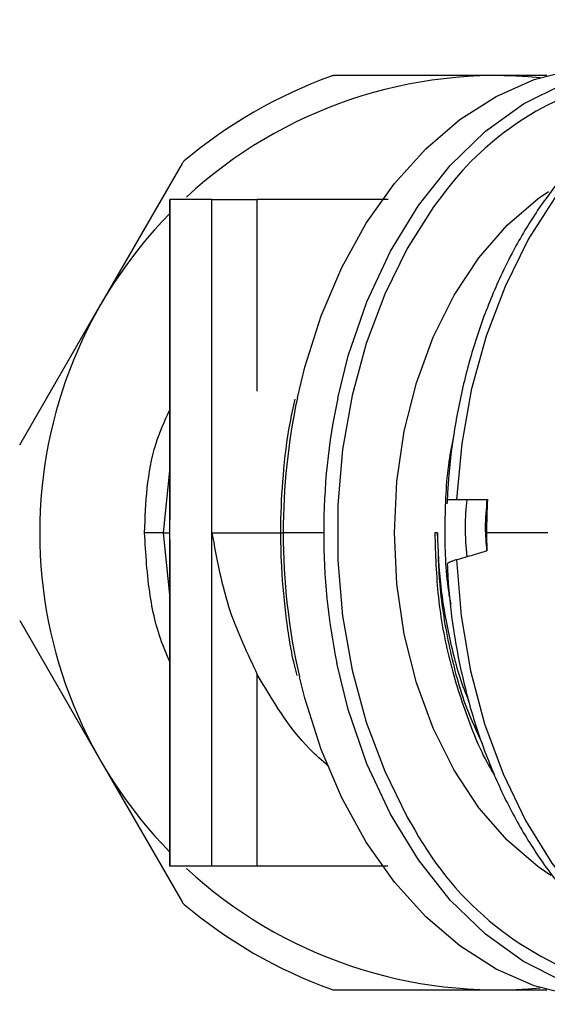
# Model space of a CAD drawing. Header units: millimetres. Extents: x 559 to 1365, y 424 to 1103.
# Tile 10 of 78: x 784.58 to 791.51, y 675.14 to 688.06. Entities that reach past the tile are written whole.
import ezdxf

# ---------------------------------------------------------------- set-up
doc = ezdxf.new("R2010")
doc.units = ezdxf.units.MM
doc.header["$PDSIZE"] = -1
doc.layers.add('C7线性', color=7, linetype='Continuous')
doc.styles.get("Standard").update_dxf_attribs({"font": 'times.ttf'})
doc.dimstyles.new('副本 (2) (3) ISO-25', dxfattribs={"dimtxt": 5, "dimasz": 2.4, "dimexe": 1, "dimexo": 0, "dimgap": 1.524, "dimtad": 1, "dimtoh": 1, "dimdec": 1, "dimlfac": 4, "dimdsep": 46, "dimtxsty": 'Standard', "dimcen": 2.5, "dimazin": 2, "dimtfac": 1, "dimtdec": 3, "dimtmove": 0, "dimatfit": 3, "dimfxl": 1, "dimtzin": 0, "dimarcsym": 0})

# ---------------------------------------------------------------- blocks, each defined once
blk = doc.blocks.new('*D163')
at = {"layer": 'C7线性', "color": 0, "lineweight": -2}
for p, q in [((696.827, 681.33), (696.827, 705.427)), ((794.732, 680.993), (794.732, 705.427)), ((699.227, 704.427), (792.332, 704.427))]:
    blk.add_line(p, q, dxfattribs=at)
at = {"layer": 'C7线性', "color": 0}
for points in [[(699.227, 704.827), (699.227, 704.027), (696.827, 704.427)], [(792.332, 704.027), (792.332, 704.827), (794.732, 704.427)]]:
    blk.add_solid(points, dxfattribs=at)
at = {"layer": 'Defpoints', "color": 0}
for p in [(794.732, 704.427), (696.827, 681.33), (794.732, 680.993)]:
    blk.add_point(p, dxfattribs=at)
at = {"layer": 'C7线性', "color": 0, "insert": (745.78, 707.991), "char_height": 4, "attachment_point": 5}
blk.add_mtext('375', dxfattribs=at)

msp = doc.modelspace()

# ---------------------------------------------------------------- linework, layer by layer
at = {"color": 7, "linetype": 'Continuous', "lineweight": 25}
for p, q in [((790.8453, 687.3299), (788.7129, 687.3299)), ((791.5031, 687.3299), (790.8453, 687.3299)), ((786.7153, 686.1766), (785.6491, 684.3299)), ((786.5522, 685.7049), (786.5522, 681.4969)), ((786.5556, 681.3299), (786.5556, 685.7049)), ((787.1057, 681.3299), (787.1057, 685.7049)), ((787.1057, 685.7049), (787.7014, 685.7049)), ((787.7014, 683.1896), (787.7014, 685.7049)), ((789.4198, 685.7048), (787.7014, 685.7049)), ((784.5829, 682.4832), (785.6491, 684.3299)), ((790.3203, 681.7674), (790.7225, 681.7674)), ((786.5556, 681.3299), (786.5555, 681.4969)), ((786.472, 681.3299), (786.222, 681.3299)), ((786.5594, 681.164), (786.5556, 681.3299)), ((786.5556, 676.9549), (786.5556, 681.3299)), ((787.1057, 676.9549), (787.1057, 681.3299)), ((788.5729, 681.3299), (788.0426, 681.3299)), ((790.0667, 681.3299), (790.0313, 681.3299)), ((791.5131, 681.3299), (790.7113, 681.3299)), ((786.5522, 681.164), (786.5522, 676.9549)), ((784.5829, 680.1766), (785.6491, 678.3299)), ((787.7014, 676.9549), (787.7014, 679.4702)), ((785.6491, 678.3299), (786.7153, 676.4832)), ((787.7014, 676.9549), (787.1057, 676.9549)), ((789.4138, 676.9549), (787.7014, 676.9549)), ((788.7129, 675.3299), (790.8453, 675.3299)), ((790.8453, 675.3299), (791.5031, 675.3299))]:
    msp.add_line(p, q, dxfattribs=at)
at = {"color": 8, "linetype": 'Continuous', "lineweight": 25}
for p, q in [((786.472, 681.3299), (786.5522, 682.1443)), ((786.5522, 680.5156), (786.472, 681.3299)), ((788.006, 681.3299), (788.0426, 681.3299))]:
    msp.add_line(p, q, dxfattribs=at)
at = {"color": 7, "linetype": 'Continuous', "lineweight": 25, "flags": 128}
for points in [[(788.2273, 683.0996), (788.324, 683.5019), (788.5387, 684.1763), (788.8092, 684.8093), (789.1318, 685.3915), (789.5016, 685.9145), (789.9133, 686.3707), (790.3609, 686.7533), (790.8378, 687.0569), (791.3371, 687.2769), (791.8515, 687.4102), (792.3736, 687.4549)], [(790.3203, 681.7674), (790.3888, 682.503), (790.5192, 683.2217), (790.7096, 683.9131), (790.9573, 684.5672), (791.2586, 685.1746), (791.6093, 685.7265), (792.0042, 686.2149), (792.4377, 686.6329), (792.9035, 686.9743), (793.395, 687.2342), (793.9049, 687.409), (794.4259, 687.496)], [(788.757, 683.0969), (788.8956, 683.65), (789.141, 684.3625), (789.4495, 685.0243), (789.8157, 685.6243), (790.2337, 686.1523), (790.6964, 686.5996), (791.196, 686.9586), (791.7243, 687.2233), (792.2723, 687.3894)], [(790.1312, 685.7603), (790.0158, 685.6055), (789.6699, 685.0613), (789.3734, 684.4616), (789.1308, 683.8153), (788.9456, 683.1321), (788.8206, 682.4221), (788.7576, 681.6958), (788.7576, 680.964), (788.8206, 680.2378), (788.9456, 679.5277), (789.1308, 678.8445), (789.3734, 678.1982), (789.6699, 677.5985), (789.7679, 677.4303)], [(791.5557, 676.8298), (791.3884, 676.9443), (790.9808, 677.2942), (790.6107, 677.7195), (790.2851, 678.2121), (790.0099, 678.7629), (789.7904, 679.3615), (789.6306, 679.9969), (789.5335, 680.6571), (789.501, 681.3299), (789.5335, 682.0027), (789.6306, 682.6629), (789.7904, 683.2983), (790.0099, 683.8969), (790.2851, 684.4477), (790.6107, 684.9403), (790.9808, 685.3656), (791.3884, 685.7156), (791.5227, 685.8086)], [(790.3165, 680.9754), (790.378, 680.2386), (790.5016, 679.5175), (790.6854, 678.8225), (790.9268, 678.1637), (791.2223, 677.5507), (791.5677, 676.9921), (791.9579, 676.4962), (792.3874, 676.0701), (792.85, 675.7198), (793.3388, 675.4505), (793.847, 675.2661), (794.3672, 675.1692)], [(792.2723, 675.2704), (791.7243, 675.4365), (791.196, 675.7012), (790.6964, 676.0603), (790.2337, 676.5075), (789.8157, 677.0355), (789.4495, 677.6355), (789.141, 678.2973), (788.8956, 679.0098), (788.7459, 679.616)], [(792.3736, 675.2049), (791.8515, 675.2496), (791.3371, 675.3829), (790.8378, 675.6029), (790.3609, 675.9065), (789.9133, 676.2891), (789.5016, 676.7453), (789.1318, 677.2683), (788.8092, 677.8505), (788.5387, 678.4835), (788.324, 679.1579), (788.254, 679.4395)]]:
    msp.add_lwpolyline(points, dxfattribs=at)
at = {"color": 7, "linetype": 'Continuous', "lineweight": 25}
for centre, radius, start, end in [((790.8453, 681.3299), 6.375, 109.94844, 130.05156), ((790.8453, 681.3299), 6, 84.55583, 132.74123), ((788.7129, 687.2049), 0.125, 90, 109.94844), ((786.8235, 686.1141), 0.125, 130.05156, 150), ((790.8453, 681.3299), 6, 135.68447, 180), ((799.2522, 681.33), 8.5409, 177.06456, 180.00076), ((790.8453, 681.3299), 6, 180, 224.31553), ((799.2593, 681.3299), 8.548, 179.99988, 181.59201), ((790.8453, 681.3299), 6, 227.25877, 275.44417), ((786.8235, 676.5457), 0.125, 210, 229.94844), ((790.8453, 681.3299), 6.375, 229.94844, 250.05156), ((788.7129, 675.4549), 0.125, 250.05156, 270)]:
    msp.add_arc(centre, radius, start, end, dxfattribs=at)
at = {"color": 8, "linetype": 'Continuous', "lineweight": 25}
for centre, radius, start, end in [((793.3474, 683.4018), 3.9883, 105.44541, 143.74623), ((796.5175, 681.3398), 8.4749, 168.01555, 180.0669), ((797.0385, 681.3408), 8.4656, 168.02722, 180.07363), ((796.5004, 681.3189), 8.4578, 179.92535, 192.83869), ((797.0458, 681.3195), 8.4729, 179.92994, 191.59874), ((793.4643, 679.4652), 4.2194, 208.83296, 253.77328)]:
    msp.add_arc(centre, radius, start, end, dxfattribs=at)
at = {"color": 7, "linetype": 'Continuous', "lineweight": 25}
for points, knots in [([(794.4063, 687.5085), (794.3148, 687.4998), (794.0558, 687.4752), (793.6339, 687.3732), (793.1502, 687.1804), (792.6856, 686.912), (792.2456, 686.5727), (791.8359, 686.1659), (791.4617, 685.6968), (791.128, 685.1715), (790.8392, 684.5969), (790.599, 683.9804), (790.4102, 683.3301), (790.2759, 682.6545), (790.2121, 682.1095), (790.1953, 681.793), (790.1909, 681.7092)], [0, 0, 0, 0, 0.0417762, 0.1182373, 0.1948159, 0.2716543, 0.3488153, 0.4262835, 0.5039945, 0.581869, 0.6598368, 0.7378471, 0.8158634, 0.8938738, 0.9718773, 1, 1, 1, 1]), ([(787.1057, 685.7049), (786.9677, 685.7049), (786.7183, 685.7049), (786.6059, 685.7049), (786.5556, 685.7049)], [0, 0, 0, 0, 0.5530414, 1, 1, 1, 1]), ([(788.1959, 683.0845), (788.172, 682.9794), (788.0977, 682.6532), (788.0333, 682.0961), (788.0069, 681.6134), (788.0061, 681.3617), (788.006, 681.3299)], [0, 0, 0, 0, 0.1856667, 0.5762746, 0.9463878, 1, 1, 1, 1]), ([(790.2807, 682.616), (790.2574, 682.4998), (790.1793, 682.1098), (790.1561, 681.4159), (790.1684, 680.7815), (790.2301, 680.4477), (790.2407, 680.3907)], [0, 0, 0, 0, 0.1613049, 0.5414807, 0.9216212, 1, 1, 1, 1]), ([(790.1978, 681.7674), (790.1965, 681.7674), (790.1928, 681.7674), (790.2082, 681.7674), (790.2343, 681.7674), (790.2723, 681.7674), (790.3043, 681.7674), (790.3203, 681.7674)], [0, 0, 0, 0, 0.1171592, 0.3416411, 0.5635714, 0.7830051, 1, 1, 1, 1]), ([(790.4508, 681.7674), (790.4401, 681.6477), (790.4177, 681.3973), (790.4395, 681.146), (790.4508, 681.0149)], [0, 0, 0, 0, 0.47834013, 1, 1, 1, 1]), ([(790.716, 681.7674), (790.7048, 681.6452), (790.6841, 681.4203), (790.703, 681.1946), (790.7116, 681.0915)], [0, 0, 0, 0, 0.5431719, 1, 1, 1, 1]), ([(786.472, 681.3299), (786.479, 681.3299), (786.4914, 681.3299), (786.5361, 681.3299), (786.5556, 681.3299)], [0, 0, 0, 0, 0.5638438, 1, 1, 1, 1]), ([(787.1057, 681.3299), (787.1683, 680.9838), (787.2823, 680.3548), (787.5714, 679.7446), (787.7014, 679.4702)], [0, 0, 0, 0, 0.5502895, 1, 1, 1, 1]), ([(788.006, 681.3299), (788.0074, 681.2076), (788.0117, 680.8532), (788.0656, 680.2712), (788.1387, 679.7654), (788.208, 679.5011), (788.2202, 679.4546)], [0, 0, 0, 0, 0.19236939, 0.55712372, 0.92206421, 1, 1, 1, 1]), ([(790.0314, 681.3299), (790.0401, 681.0469), (790.0575, 680.4798), (790.2105, 679.6463), (790.4629, 678.8673), (790.6736, 678.3624), (790.816, 678.1515), (790.8178, 678.1488)], [0, 0, 0, 0, 0.2479491, 0.4967958, 0.7463403, 0.9967599, 1, 1, 1, 1]), ([(790.4807, 679.1199), (790.4602, 679.169), (790.3535, 679.4237), (790.2254, 679.9289), (790.0982, 680.6203), (790.0772, 681.0934), (790.0667, 681.3299)], [0, 0, 0, 0, 0.0737108, 0.3824739, 0.6912369, 1, 1, 1, 1]), ([(790.0668, 681.3299), (790.072, 681.102), (790.0837, 680.5914), (790.2122, 679.8147), (790.3998, 679.107), (790.5825, 678.716), (790.6543, 678.5623)], [0, 0, 0, 0, 0.2335361, 0.5230686, 0.8125808, 1, 1, 1, 1]), ([(790.3165, 680.9754), (790.3912, 680.9974), (790.5237, 681.0364), (790.6566, 681.0754), (790.7146, 681.0924)], [0, 0, 0, 0, 0.5631995, 1, 1, 1, 1]), ([(790.3165, 680.9754), (790.3028, 680.9712), (790.2718, 680.9615), (790.2318, 680.9454), (790.2063, 680.9309), (790.1937, 680.919), (790.194, 680.9139), (790.1941, 680.9114)], [0, 0, 0, 0, 0.1859109, 0.4230139, 0.689799, 0.8455765, 1, 1, 1, 1]), ([(790.1944, 680.9114), (790.1985, 680.8284), (790.2141, 680.5127), (790.2821, 679.9694), (790.4187, 679.2945), (790.6107, 678.6453), (790.8539, 678.03), (791.1461, 677.4564), (791.4837, 676.9322), (791.8625, 676.4642), (792.2779, 676.0588), (792.7244, 675.7217), (793.1959, 675.4573), (793.6858, 675.2701), (794.0728, 675.1843), (794.2936, 675.1615), (794.346, 675.1561)], [0, 0, 0, 0, 0.0281947, 0.1072604, 0.1863798, 0.2655315, 0.344721, 0.4239469, 0.503195, 0.582425, 0.6615782, 0.7405722, 0.8193109, 0.8977111, 0.9757422, 1, 1, 1, 1]), ([(788.631, 678.267), (788.5488, 678.3399), (788.1672, 678.6783), (787.9062, 679.122), (787.7014, 679.4702)], [0, 0, 0, 0, 0.2154288, 1, 1, 1, 1]), ([(787.1057, 676.9549), (786.9677, 676.9549), (786.7183, 676.9549), (786.6059, 676.9549), (786.5556, 676.9549)], [0, 0, 0, 0, 0.5530414, 1, 1, 1, 1])]:
    msp.add_open_spline(points, degree=3, knots=knots, dxfattribs=at)
at = {"color": 8, "linetype": 'Continuous', "lineweight": 25}
for points, knots in [([(786.222, 681.3299), (786.2375, 681.7253), (786.2595, 682.2863), (786.4855, 682.7944), (786.5522, 682.9443)], [0, 0, 0, 0, 0.7047729, 1, 1, 1, 1]), ([(786.5522, 679.6426), (786.5264, 679.6998), (786.4032, 679.9729), (786.268, 680.5402), (786.2381, 681.0533), (786.222, 681.3299)], [0, 0, 0, 0, 0.1088019, 0.5195053, 1, 1, 1, 1]), ([(787.1057, 681.3299), (787.2325, 681.3299), (787.4785, 681.3299), (787.8339, 681.3299), (788.006, 681.3299)], [0, 0, 0, 0, 0.5157003, 1, 1, 1, 1])]:
    msp.add_open_spline(points, degree=3, knots=knots, dxfattribs=at)

# ---------------------------------------------------------------- dimensions: what is measured, and where the dimension line sits
at = {"layer": 'C7线性', "color": 7}
dim = msp.add_linear_dim(base=(794.7319, 704.427), p1=(696.8273, 681.3299), p2=(794.7319, 680.9933), text='375', dimstyle='副本 (2) (3) ISO-25', override={"dimtxt": 4}, dxfattribs=at)
dim.commit()
dim.dimension.update_dxf_attribs({"geometry": '*D163', "text_midpoint": (745.7796, 707.9913)})

# ---------------------------------------------------------------- leaders
for points in [[(754.7755, 683.7618), (771.1282, 723.1496), (784.908, 723.1496)], [(773.2445, 682.6129), (798.0817, 719.6701), (826.8015, 719.6925)], [(777.7722, 682.6144), (796.7864, 708.3211), (828.2559, 708.3211)], [(766.5994, 678.3002), (779.468, 655.8116), (796.6179, 655.8116)]]:
    msp.add_leader(points, dimstyle='副本 (2) (3) ISO-25', override={"dimgap": 1.524, "dimtad": 0})

doc.saveas('drawing.dxf')
